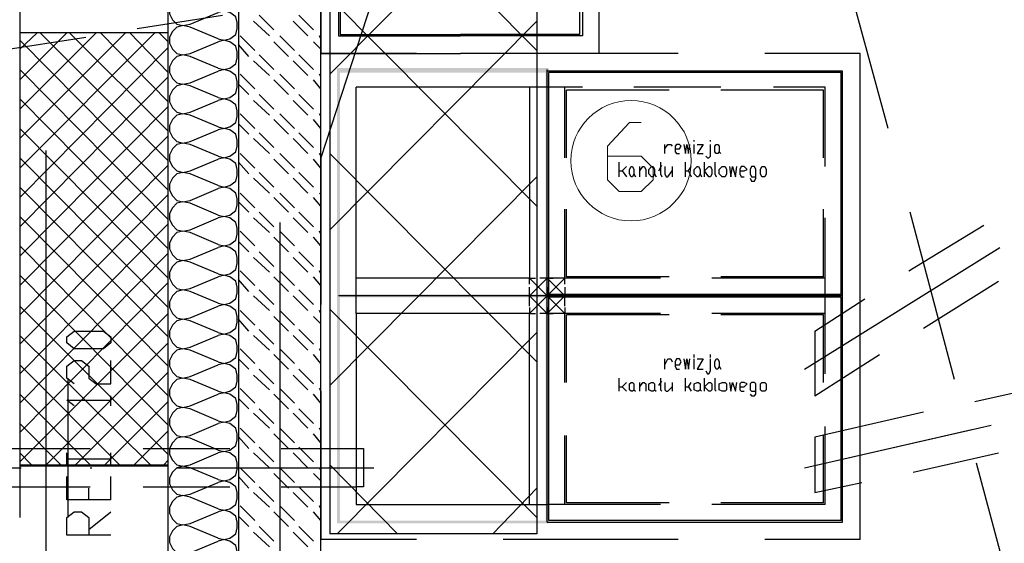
# Model space of a CAD drawing. Header units: millimetres. Extents: x 46 to 491, y -41 to 547.
# Tile 85 of 140: x 274 to 302, y 82 to 97. Entities that reach past the tile are written whole.
import ezdxf

# ---------------------------------------------------------------- set-up
doc = ezdxf.new("R2010")
doc.units = ezdxf.units.MM
doc.header["$LTSCALE"] = 10
doc.layers.add('xref', color=252, linetype='Continuous')

# ---------------------------------------------------------------- blocks, each defined once
blk = doc.blocks.new('stacja')
h = blk.add_hatch(color=5)
h.dxf.hatch_style = 2
h.paths.add_polyline_path([(229.277334, 38.354), (229.362, 38.438666), (229.277334, 44.958)])
h = blk.add_hatch(color=5)
h.dxf.hatch_style = 2
h.paths.add_polyline_path([(229.362, 38.438666), (229.277334, 44.958), (229.362, 44.831)])
h = blk.add_hatch(color=5)
h.dxf.hatch_style = 2
h.paths.add_polyline_path([(229.277334, 44.958), (229.362, 44.831), (235.373334, 44.958)])
h = blk.add_hatch(color=5)
h.dxf.hatch_style = 2
h.paths.add_polyline_path([(229.362, 44.831), (235.373334, 44.958), (235.288667, 44.831)])
h = blk.add_hatch(color=5)
h.dxf.hatch_style = 2
h.paths.add_polyline_path([(235.373334, 44.958), (235.288667, 44.831), (235.373334, 38.354)])
h = blk.add_hatch(color=5)
h.dxf.hatch_style = 2
h.paths.add_polyline_path([(235.288667, 44.831), (235.373334, 38.354), (235.288667, 38.438666)])
h = blk.add_hatch(color=5)
h.dxf.hatch_style = 2
h.paths.add_polyline_path([(229.277334, 31.834666), (229.362, 31.919333), (229.277334, 38.438666)])
h = blk.add_hatch(color=5)
h.dxf.hatch_style = 2
h.paths.add_polyline_path([(229.362, 31.919333), (229.277334, 38.438666), (229.362, 38.354)])
h = blk.add_hatch(color=5)
h.dxf.hatch_style = 2
h.paths.add_polyline_path([(229.277334, 38.438666), (229.362, 38.354), (235.373334, 38.438666)])
h = blk.add_hatch(color=5)
h.dxf.hatch_style = 2
h.paths.add_polyline_path([(235.373334, 38.354), (235.288667, 38.438666), (229.277334, 38.354)])
h = blk.add_hatch(color=5)
h.dxf.hatch_style = 2
h.paths.add_polyline_path([(235.288667, 38.438666), (229.277334, 38.354), (229.362, 38.438666)])
h = blk.add_hatch(color=5)
h.dxf.hatch_style = 2
h.paths.add_polyline_path([(229.362, 38.354), (235.373334, 38.438666), (235.288667, 38.354)])
h = blk.add_hatch(color=5)
h.dxf.hatch_style = 2
h.paths.add_polyline_path([(235.373334, 38.438666), (235.288667, 38.354), (235.373334, 31.834666)])
h = blk.add_hatch(color=5)
h.dxf.hatch_style = 2
h.paths.add_polyline_path([(235.288667, 38.354), (235.373334, 31.834666), (235.288667, 31.919333)])
h = blk.add_hatch(color=5)
h.dxf.hatch_style = 2
h.paths.add_polyline_path([(235.373334, 31.834666), (235.288667, 31.919333), (229.277334, 31.834666)])
h = blk.add_hatch(color=5)
h.dxf.hatch_style = 2
h.paths.add_polyline_path([(235.288667, 31.919333), (229.277334, 31.834666), (229.362, 31.919333)])
at = {"color": 5, "lineweight": 25}
for points in [[(228.811667, 104.690333), (235.034667, 104.690333), (235.034667, 31.538333)], [(228.811667, 98.679), (229.065667, 98.679), (229.065667, 31.538333)]]:
    blk.add_lwpolyline(points, dxfattribs=at)
at = {"color": 9, "lineweight": 25}
for points in [[(230.420334, 47.328666), (228.811667, 42.375666)], [(225.044, 46.99), (224.832334, 47.032333), (224.663, 46.99), (224.536, 46.863), (224.451334, 46.693666), (224.451334, 46.524333), (224.536, 46.355), (224.663, 46.228), (224.832334, 46.185666), (225.044, 46.228)], [(225.848334, 45.804666), (226.017667, 45.762333), (226.187, 45.804666), (226.356334, 45.931666), (226.398667, 46.101), (226.398667, 46.270333), (226.356334, 46.439666), (226.187, 46.566666), (226.017667, 46.609), (225.848334, 46.566666)], [(225.044, 46.143333), (224.832334, 46.185666), (224.663, 46.143333), (224.536, 46.016333), (224.451334, 45.847), (224.451334, 45.677666), (224.536, 45.508333), (224.663, 45.381333), (224.832334, 45.339), (225.044, 45.381333)], [(225.848334, 44.958), (226.017667, 44.915666), (226.187, 44.958), (226.356334, 45.085), (226.398667, 45.254333), (226.398667, 45.423666), (226.356334, 45.593), (226.187, 45.72), (226.017667, 45.762333), (225.848334, 45.72)], [(231.563334, 45.381333), (228.811667, 45.381333)], [(228.811667, 39.624), (228.811667, 45.381333)], [(225.044, 45.296666), (224.832334, 45.339), (224.663, 45.296666), (224.536, 45.169666), (224.451334, 45.000333), (224.451334, 44.831), (224.536, 44.661666), (224.663, 44.534666), (224.832334, 44.492333), (225.044, 44.534666)], [(225.848334, 44.111333), (226.017667, 44.069), (226.187, 44.111333), (226.356334, 44.238333), (226.398667, 44.407666), (226.398667, 44.577), (226.356334, 44.746333), (226.187, 44.873333), (226.017667, 44.915666), (225.848334, 44.873333)], [(225.044, 44.45), (224.832334, 44.492333), (224.663, 44.45), (224.536, 44.323), (224.451334, 44.153666), (224.451334, 43.984333), (224.536, 43.815), (224.663, 43.688), (224.832334, 43.645666), (225.044, 43.688)], [(236.347, 44.407666), (234.823, 44.407666), (234.823, 38.904333)], [(235.839, 42.375666), (235.839, 44.407666)], [(238.844667, 44.323), (235.881334, 44.323)], [(235.881334, 42.375666), (235.881334, 44.323)], [(243.289667, 42.375666), (243.289667, 44.323)], [(243.332, 42.121666), (243.332, 44.407666)], [(225.848334, 43.264666), (226.017667, 43.222333), (226.187, 43.264666), (226.356334, 43.391666), (226.398667, 43.561), (226.398667, 43.730333), (226.356334, 43.899666), (226.187, 44.026666), (226.017667, 44.069), (225.848334, 44.026666)], [(225.044, 43.603333), (224.832334, 43.645666), (224.663, 43.603333), (224.536, 43.476333), (224.451334, 43.307), (224.451334, 43.137666), (224.536, 42.968333), (224.663, 42.841333), (224.832334, 42.799), (225.044, 42.841333)], [(225.848334, 42.418), (226.017667, 42.375666), (226.187, 42.418), (226.356334, 42.545), (226.398667, 42.714333), (226.398667, 42.883666), (226.356334, 43.053), (226.187, 43.18), (226.017667, 43.222333), (225.848334, 43.18)], [(240.03, 42.841333), (240.03, 42.883666)], [(225.044, 42.756666), (224.832334, 42.799), (224.663, 42.756666), (224.536, 42.629666), (224.451334, 42.460333), (224.451334, 42.291), (224.536, 42.121666), (224.663, 41.994666), (224.832334, 41.952333), (225.044, 41.994666)], [(238.717667, 42.502666), (238.717667, 42.756666)], [(238.717667, 42.629666), (238.802334, 42.756666), (238.887, 42.756666), (238.929334, 42.714333)], [(239.014, 42.629666), (239.141, 42.629666), (239.183334, 42.714333), (239.141, 42.756666), (239.056334, 42.756666), (239.014, 42.714333), (239.014, 42.545), (239.056334, 42.502666), (239.141, 42.502666)], [(239.268, 42.756666), (239.310334, 42.502666), (239.352667, 42.756666), (239.395, 42.502666), (239.437334, 42.756666)], [(239.649, 42.756666), (239.818334, 42.756666), (239.649, 42.502666), (239.818334, 42.502666)], [(239.903, 42.418), (239.945334, 42.375666), (239.987667, 42.375666), (240.03, 42.418), (240.03, 42.756666)], [(225.848334, 41.571333), (226.017667, 41.529), (226.187, 41.571333), (226.356334, 41.698333), (226.398667, 41.867666), (226.398667, 42.037), (226.356334, 42.206333), (226.187, 42.333333), (226.017667, 42.375666), (225.848334, 42.333333)], [(237.405334, 41.994666), (237.49, 41.994666), (237.617, 42.121666)], [(237.49, 41.994666), (237.617, 41.825333)], [(237.998, 41.994666), (238.082667, 42.121666), (238.125, 42.121666), (238.167334, 42.037), (238.167334, 41.825333)], [(238.548334, 41.994666), (238.633, 42.164)], [(238.590667, 42.248666), (238.590667, 41.91), (238.633, 41.825333)], [(238.717667, 42.121666), (238.717667, 41.91), (238.76, 41.825333), (238.802334, 41.825333), (238.929334, 41.994666)], [(239.310334, 41.994666), (239.395, 41.994666), (239.479667, 42.121666)], [(239.395, 41.994666), (239.479667, 41.825333)], [(240.157, 42.248666), (240.157, 41.91), (240.199334, 41.825333)], [(240.580334, 42.121666), (240.622667, 41.825333), (240.665, 42.121666), (240.749667, 41.825333), (240.792, 42.121666)], [(240.876667, 41.994666), (241.003667, 41.994666), (241.088334, 42.037), (241.003667, 42.121666), (240.919, 42.121666), (240.876667, 42.037), (240.876667, 41.91), (240.919, 41.825333), (241.003667, 41.825333)], [(241.173, 41.783), (241.215334, 41.698333), (241.3, 41.698333), (241.342334, 41.783), (241.342334, 42.037), (241.3, 42.121666), (241.215334, 42.121666), (241.173, 42.037), (241.173, 41.91), (241.215334, 41.825333), (241.342334, 41.825333)], [(225.044, 41.91), (224.832334, 41.952333), (224.663, 41.91), (224.536, 41.783), (224.451334, 41.613666), (224.451334, 41.444333), (224.536, 41.275), (224.663, 41.148), (224.832334, 41.105666), (225.044, 41.148)], [(238.421334, 41.91), (238.463667, 41.825333)], [(225.848334, 40.724666), (226.017667, 40.682333), (226.187, 40.724666), (226.356334, 40.851666), (226.398667, 41.021), (226.398667, 41.190333), (226.356334, 41.359666), (226.187, 41.486666), (226.017667, 41.529), (225.848334, 41.486666)], [(225.044, 41.063333), (224.832334, 41.105666), (224.663, 41.063333), (224.536, 40.936333), (224.451334, 40.767), (224.451334, 40.597666), (224.536, 40.428333), (224.663, 40.301333), (224.832334, 40.259), (225.044, 40.301333)], [(235.839, 38.904333), (235.839, 40.894)], [(235.881334, 38.946666), (235.881334, 40.894)], [(225.848334, 39.878), (226.017667, 39.835666), (226.187, 39.878), (226.356334, 40.005), (226.398667, 40.174333), (226.398667, 40.343666), (226.356334, 40.513), (226.187, 40.64), (226.017667, 40.682333), (225.848334, 40.64)], [(243.332, 38.396333), (243.332, 40.64)], [(227.626334, 40.513), (227.626334, 16.891)], [(225.044, 40.216666), (224.832334, 40.259), (224.663, 40.216666), (224.536, 40.089666), (224.451334, 39.920333), (224.451334, 39.751), (224.536, 39.581666), (224.663, 39.454666), (224.832334, 39.412333), (225.044, 39.454666)], [(225.848334, 39.031333), (226.017667, 38.989), (226.187, 39.031333), (226.356334, 39.158333), (226.398667, 39.327666), (226.398667, 39.497), (226.356334, 39.666333), (226.187, 39.793333), (226.017667, 39.835666), (225.848334, 39.793333)], [(225.044, 39.37), (224.832334, 39.412333), (224.663, 39.37), (224.536, 39.243), (224.451334, 39.073666), (224.451334, 38.904333), (224.536, 38.735), (224.663, 38.608), (224.832334, 38.565666), (225.044, 38.608)], [(225.848334, 38.184666), (226.017667, 38.142333), (226.187, 38.184666), (226.356334, 38.311666), (226.398667, 38.481), (226.398667, 38.650333), (226.356334, 38.819666), (226.187, 38.946666), (226.017667, 38.989), (225.848334, 38.946666)], [(234.823, 38.1), (234.823, 38.396333), (235.331, 38.904333)], [(235.331, 38.396333), (234.823, 38.904333)], [(235.331, 38.735), (235.331, 38.904333), (235.119334, 38.904333)], [(235.331, 38.1), (235.331, 38.396333), (235.839, 38.904333)], [(238.590667, 38.904333), (235.331, 38.904333)], [(235.839, 38.735), (235.839, 38.904333), (235.627334, 38.904333)], [(238.844667, 38.946666), (235.881334, 38.946666)], [(243.332, 38.904333), (240.072334, 38.904333)], [(225.044, 38.523333), (224.832334, 38.565666), (224.663, 38.523333), (224.536, 38.396333), (224.451334, 38.227), (224.451334, 38.057666), (224.536, 37.888333), (224.663, 37.761333), (224.832334, 37.719), (225.044, 37.761333)], [(243.84, 38.396333), (235.331, 38.396333), (235.500334, 38.396333)], [(235.331, 31.877), (243.84, 31.877), (243.84, 38.396333)], [(243.332, 36.152666), (243.332, 38.396333)], [(225.848334, 37.338), (226.017667, 37.295666), (226.187, 37.338), (226.356334, 37.465), (226.398667, 37.634333), (226.398667, 37.803666), (226.356334, 37.973), (226.187, 38.1), (226.017667, 38.142333), (225.848334, 38.1)], [(235.331, 38.057666), (235.331, 37.888333), (235.119334, 37.888333)], [(235.839, 38.057666), (235.839, 37.888333), (235.627334, 37.888333)], [(229.827667, 37.888333), (229.827667, 32.385), (235.331, 32.385)], [(234.823, 32.385), (234.823, 37.888333)], [(238.590667, 37.888333), (235.331, 37.888333)], [(235.839, 35.898666), (235.839, 37.888333)], [(238.844667, 37.846), (235.881334, 37.846)], [(235.881334, 35.898666), (235.881334, 37.846)], [(243.332, 37.888333), (240.072334, 37.888333)], [(243.289667, 35.898666), (243.289667, 37.846)], [(225.044, 37.676666), (224.832334, 37.719), (224.663, 37.676666), (224.536, 37.549666), (224.451334, 37.380333), (224.451334, 37.211), (224.536, 37.041666), (224.663, 36.914666), (224.832334, 36.872333), (225.044, 36.914666)], [(225.848334, 36.491333), (226.017667, 36.449), (226.187, 36.491333), (226.356334, 36.618333), (226.398667, 36.787666), (226.398667, 36.957), (226.356334, 37.126333), (226.187, 37.253333), (226.017667, 37.295666), (225.848334, 37.253333)], [(225.044, 36.83), (224.832334, 36.872333), (224.663, 36.83), (224.536, 36.703), (224.451334, 36.533666), (224.451334, 36.364333), (224.536, 36.195), (224.663, 36.068), (224.832334, 36.025666), (225.044, 36.068)], [(228.811667, 31.369), (228.811667, 37.126333)], [(240.03, 36.618333), (240.03, 36.703)], [(221.699667, 35.856333), (221.488, 36.025666), (221.488, 36.364333), (221.699667, 36.533666), (221.911334, 36.533666), (222.123, 36.364333), (222.123, 36.025666), (222.334667, 35.856333), (222.758, 35.856333), (222.758, 36.533666)], [(225.848334, 35.644666), (226.017667, 35.602333), (226.187, 35.644666), (226.356334, 35.771666), (226.398667, 35.941), (226.398667, 36.110333), (226.356334, 36.279666), (226.187, 36.406666), (226.017667, 36.449), (225.848334, 36.406666)], [(238.717667, 36.279666), (238.717667, 36.576)], [(238.717667, 36.406666), (238.802334, 36.576), (238.887, 36.576), (238.929334, 36.491333)], [(239.014, 36.406666), (239.141, 36.406666), (239.183334, 36.491333), (239.141, 36.576), (239.056334, 36.576), (239.014, 36.491333), (239.014, 36.364333), (239.056334, 36.279666), (239.141, 36.279666)], [(239.268, 36.576), (239.310334, 36.279666), (239.352667, 36.576), (239.395, 36.279666), (239.437334, 36.576)], [(239.649, 36.576), (239.818334, 36.576), (239.649, 36.279666), (239.818334, 36.279666)], [(239.903, 36.237333), (239.945334, 36.152666), (239.987667, 36.152666), (240.03, 36.237333), (240.03, 36.576)], [(225.044, 35.983333), (224.832334, 36.025666), (224.663, 35.983333), (224.536, 35.856333), (224.451334, 35.687), (224.451334, 35.517666), (224.536, 35.348333), (224.663, 35.221333), (224.832334, 35.179), (225.044, 35.221333)], [(238.590667, 36.025666), (238.590667, 35.687), (238.633, 35.644666)], [(240.157, 36.025666), (240.157, 35.687), (240.199334, 35.644666)], [(237.405334, 35.771666), (237.49, 35.771666), (237.617, 35.898666)], [(237.49, 35.771666), (237.617, 35.644666)], [(237.998, 35.771666), (238.082667, 35.898666), (238.125, 35.898666), (238.167334, 35.856333), (238.167334, 35.644666)], [(238.548334, 35.814), (238.633, 35.941)], [(238.717667, 35.898666), (238.717667, 35.687), (238.76, 35.644666), (238.802334, 35.644666), (238.929334, 35.771666)], [(239.310334, 35.771666), (239.395, 35.771666), (239.479667, 35.898666)], [(239.395, 35.771666), (239.479667, 35.644666)], [(240.580334, 35.898666), (240.622667, 35.644666), (240.665, 35.898666), (240.749667, 35.644666), (240.792, 35.898666)], [(240.876667, 35.771666), (241.003667, 35.771666), (241.088334, 35.856333), (241.003667, 35.898666), (240.919, 35.898666), (240.876667, 35.856333), (240.876667, 35.687), (240.919, 35.644666), (241.003667, 35.644666)], [(241.173, 35.56), (241.215334, 35.517666), (241.3, 35.517666), (241.342334, 35.56), (241.342334, 35.856333), (241.3, 35.898666), (241.215334, 35.898666), (241.173, 35.856333), (241.173, 35.687), (241.215334, 35.644666), (241.342334, 35.644666)], [(222.758, 35.221333), (222.758, 35.517666)], [(225.848334, 34.798), (226.017667, 34.755666), (226.187, 34.798), (226.356334, 34.925), (226.398667, 35.094333), (226.398667, 35.263666), (226.356334, 35.433), (226.187, 35.56), (226.017667, 35.602333), (225.848334, 35.56)], [(228.811667, 35.644666), (228.811667, 31.369)], [(238.421334, 35.687), (238.463667, 35.644666)], [(221.699667, 35.221333), (221.488, 35.390666), (222.758, 35.390666)], [(225.044, 35.136666), (224.832334, 35.179), (224.663, 35.136666), (224.536, 35.009666), (224.451334, 34.840333), (224.451334, 34.671), (224.536, 34.501666), (224.663, 34.374666), (224.832334, 34.332333), (225.044, 34.374666)], [(225.848334, 33.951333), (226.017667, 33.909), (226.187, 33.951333), (226.356334, 34.078333), (226.398667, 34.247666), (226.398667, 34.417), (226.356334, 34.586333), (226.187, 34.713333), (226.017667, 34.755666), (225.848334, 34.713333)], [(225.044, 34.29), (224.832334, 34.332333), (224.663, 34.29), (224.536, 34.163), (224.451334, 33.993666), (224.451334, 33.824333), (224.536, 33.655), (224.663, 33.528), (224.832334, 33.485666), (225.044, 33.528)], [(235.839, 32.385), (235.839, 34.374666)], [(225.848334, 33.104666), (226.017667, 33.062333), (226.187, 33.104666), (226.356334, 33.231666), (226.398667, 33.401), (226.398667, 33.570333), (226.356334, 33.739666), (226.187, 33.866666), (226.017667, 33.909), (225.848334, 33.866666)], [(229.827667, 33.993666), (230.039334, 33.993666), (230.039334, 32.893), (229.827667, 32.893)], [(225.044, 33.443333), (224.832334, 33.485666), (224.663, 33.443333), (224.536, 33.316333), (224.451334, 33.147), (224.451334, 32.977666), (224.536, 32.808333), (224.663, 32.681333), (224.832334, 32.639), (225.044, 32.681333)], [(222.758, 32.512), (221.488, 32.512), (221.488, 33.189333)], [(225.848334, 32.258), (226.017667, 32.215666), (226.187, 32.258), (226.356334, 32.385), (226.398667, 32.554333), (226.398667, 32.723666), (226.356334, 32.893), (226.187, 33.02), (226.017667, 33.062333), (225.848334, 33.02)], [(225.044, 32.596666), (224.832334, 32.639), (224.663, 32.596666), (224.536, 32.469666), (224.451334, 32.300333), (224.451334, 32.131), (224.536, 31.961666), (224.663, 31.834666), (224.832334, 31.792333), (225.044, 31.834666)], [(238.590667, 32.385), (235.331, 32.385)], [(238.844667, 32.427333), (235.881334, 32.427333)], [(243.332, 32.385), (240.072334, 32.385)], [(243.289667, 32.427333), (240.326334, 32.427333)], [(222.758, 31.496), (221.488, 31.496), (221.488, 32.004), (221.699667, 32.173333), (221.911334, 32.173333), (222.123, 32.004), (222.123, 31.496)], [(222.123, 31.665333), (222.758, 32.173333)], [(225.848334, 31.411333), (226.017667, 31.369), (226.187, 31.411333), (226.356334, 31.538333), (226.398667, 31.707666), (226.398667, 31.877), (226.356334, 32.046333), (226.187, 32.173333), (226.017667, 32.215666), (225.848334, 32.173333)], [(225.044, 31.75), (224.832334, 31.792333), (224.663, 31.75), (224.536, 31.623), (224.451334, 31.453666), (224.451334, 31.284333), (224.536, 31.115), (224.663, 30.988), (224.832334, 30.945666), (225.044, 30.988)], [(225.848334, 30.564666), (226.017667, 30.522333), (226.187, 30.564666), (226.356334, 30.691666), (226.398667, 30.861), (226.398667, 31.030333), (226.356334, 31.199666), (226.187, 31.326666), (226.017667, 31.369), (225.848334, 31.326666)], [(231.563334, 31.369), (228.811667, 31.369)]]:
    blk.add_lwpolyline(points, dxfattribs=at)
for points in [[(220.133334, 45.974), (220.133334, 33.528), (224.409, 33.528), (224.409, 45.974)], [(240.241667, 42.502666), (240.199334, 42.502666), (240.157, 42.545), (240.157, 42.714333), (240.199334, 42.756666), (240.241667, 42.756666), (240.284, 42.714333), (240.284, 42.545)], [(237.786334, 41.825333), (237.744, 41.825333), (237.701667, 41.91), (237.701667, 42.037), (237.744, 42.121666), (237.786334, 42.121666), (237.828667, 42.037), (237.828667, 41.91)], [(238.379, 41.825333), (238.336667, 41.825333), (238.252, 41.91), (238.252, 42.037), (238.336667, 42.121666), (238.379, 42.121666), (238.421334, 42.037), (238.421334, 41.91)], [(239.691334, 41.825333), (239.649, 41.825333), (239.564334, 41.91), (239.564334, 42.037), (239.649, 42.121666), (239.691334, 42.121666), (239.733667, 42.037), (239.733667, 41.91)], [(239.860667, 41.994666), (239.987667, 42.121666), (240.03, 42.121666), (240.072334, 42.037), (240.072334, 41.91), (240.03, 41.825333), (239.987667, 41.825333)], [(240.453334, 41.825333), (240.368667, 41.825333), (240.284, 41.91), (240.284, 42.037), (240.368667, 42.121666), (240.453334, 42.121666), (240.495667, 42.037), (240.495667, 41.91)], [(241.596334, 41.825333), (241.511667, 41.825333), (241.469334, 41.91), (241.469334, 42.037), (241.511667, 42.121666), (241.596334, 42.121666), (241.638667, 42.037), (241.638667, 41.91)], [(222.758, 37.041666), (222.546334, 36.872333), (221.699667, 36.872333), (221.488, 37.041666), (221.488, 37.211), (221.699667, 37.380333), (222.546334, 37.380333), (222.758, 37.211)], [(240.241667, 36.279666), (240.199334, 36.279666), (240.157, 36.364333), (240.157, 36.491333), (240.199334, 36.576), (240.241667, 36.576), (240.284, 36.491333), (240.284, 36.364333)], [(237.786334, 35.644666), (237.744, 35.644666), (237.701667, 35.687), (237.701667, 35.856333), (237.744, 35.898666), (237.786334, 35.898666), (237.828667, 35.856333), (237.828667, 35.687)], [(238.379, 35.644666), (238.336667, 35.644666), (238.252, 35.687), (238.252, 35.856333), (238.336667, 35.898666), (238.379, 35.898666), (238.421334, 35.856333), (238.421334, 35.687)], [(239.691334, 35.644666), (239.649, 35.644666), (239.564334, 35.687), (239.564334, 35.856333), (239.649, 35.898666), (239.691334, 35.898666), (239.733667, 35.856333), (239.733667, 35.687)], [(239.860667, 35.771666), (239.987667, 35.898666), (240.03, 35.898666), (240.072334, 35.856333), (240.072334, 35.687), (240.03, 35.644666), (239.987667, 35.644666)], [(240.453334, 35.644666), (240.368667, 35.644666), (240.284, 35.687), (240.284, 35.856333), (240.368667, 35.898666), (240.453334, 35.898666), (240.495667, 35.856333), (240.495667, 35.687)], [(241.596334, 35.644666), (241.511667, 35.644666), (241.469334, 35.687), (241.469334, 35.856333), (241.511667, 35.898666), (241.596334, 35.898666), (241.638667, 35.856333), (241.638667, 35.687)]]:
    blk.add_lwpolyline(points, close=True, dxfattribs=at)
at = {"color": 4, "lineweight": 20}
blk.add_lwpolyline([(237.066667, 42.418), (238.040334, 42.418), (238.379, 42.079333), (238.379, 41.740666), (238.040334, 41.402), (237.405334, 41.402), (237.066667, 41.740666), (237.066667, 42.714333), (237.701667, 43.391666), (238.040334, 43.391666)], dxfattribs=at)
at = {"color": 6, "lineweight": 25}
for points in [[(243.035667, 37.380333), (243.035667, 35.517666)], [(227.668667, 33.993666), (229.827667, 33.993666)], [(224.663, 33.443333), (230.335667, 33.443333)], [(227.668667, 32.893), (229.827667, 32.893)]]:
    blk.add_lwpolyline(points, dxfattribs=at)
at = {"color": 4, "lineweight": 20}
blk.add_circle((237.744, 42.291), 1.735667, dxfattribs=at)
at = {"color": 9, "lineweight": 25}
for points in [[(226.441, 104.690333), (226.441, 104.690333), (226.441, 30.099), (226.441, 30.099)], [(228.811667, 30.099), (228.811667, 30.099), (228.811667, 104.690333), (228.811667, 104.690333)], [(220.133334, 69.596), (220.133334, 69.596), (220.133334, 45.974), (220.133334, 45.974)], [(224.409, 45.974), (224.409, 45.974), (224.409, 69.596), (224.409, 69.596)], [(228.811667, 49.403), (228.811667, 49.403), (228.811667, 45.381333), (228.811667, 45.381333)], [(229.319667, 49.403), (229.319667, 49.403), (229.319667, 45.889333), (229.319667, 45.889333)], [(229.362, 49.403), (229.362, 49.403), (229.362, 45.931666), (229.362, 45.931666)], [(236.262334, 49.403), (236.262334, 49.403), (236.262334, 45.931666), (236.262334, 45.931666)], [(236.347, 49.403), (236.347, 49.403), (236.347, 45.889333), (236.347, 45.889333)], [(236.812667, 49.403), (236.812667, 49.403), (236.812667, 45.381333), (236.812667, 45.381333)], [(245.152334, 43.222333), (245.152334, 43.222333), (243.84, 48.048333), (243.84, 48.048333)], [(225.044, 46.228), (225.044, 46.228), (225.848334, 46.566666), (225.848334, 46.566666)], [(227.33, 45.889333), (227.33, 45.889333), (226.864334, 46.312666), (226.864334, 46.312666)], [(227.457, 46.058666), (227.457, 46.058666), (227.033667, 46.482), (227.033667, 46.482)], [(228.430667, 45.889333), (228.430667, 45.889333), (228.007334, 46.312666), (228.007334, 46.312666)], [(228.6, 46.058666), (228.6, 46.058666), (228.176667, 46.482), (228.176667, 46.482)], [(220.133334, 45.508333), (220.133334, 45.508333), (220.641334, 45.974), (220.641334, 45.974)], [(220.133334, 44.619333), (220.133334, 44.619333), (221.488, 45.974), (221.488, 45.974)], [(220.133334, 43.772666), (220.133334, 43.772666), (222.334667, 45.974), (222.334667, 45.974)], [(220.133334, 42.926), (220.133334, 42.926), (223.181334, 45.974), (223.181334, 45.974)], [(220.133334, 42.079333), (220.133334, 42.079333), (224.028, 45.974), (224.028, 45.974)], [(224.409, 45.974), (224.409, 45.974), (220.133334, 45.974), (220.133334, 45.974)], [(220.133334, 45.974), (220.133334, 45.974), (220.133334, 33.485666), (220.133334, 33.485666)], [(224.409, 42.291), (224.409, 42.291), (220.726, 45.974), (220.726, 45.974)], [(224.409, 43.137666), (224.409, 43.137666), (221.572667, 45.974), (221.572667, 45.974)], [(224.409, 43.984333), (224.409, 43.984333), (222.461667, 45.974), (222.461667, 45.974)], [(224.409, 44.831), (224.409, 44.831), (223.308334, 45.974), (223.308334, 45.974)], [(224.409, 45.72), (224.409, 45.72), (224.155, 45.974), (224.155, 45.974)], [(224.409, 33.485666), (224.409, 33.485666), (224.409, 45.974), (224.409, 45.974)], [(225.848334, 45.804666), (225.848334, 45.804666), (225.044, 46.143333), (225.044, 46.143333)], [(224.409, 41.444333), (224.409, 41.444333), (220.133334, 45.762333), (220.133334, 45.762333)], [(225.044, 45.381333), (225.044, 45.381333), (225.848334, 45.72), (225.848334, 45.72)], [(226.906667, 45.466), (226.906667, 45.466), (226.483334, 45.889333), (226.483334, 45.889333)], [(227.880334, 45.296666), (227.880334, 45.296666), (227.457, 45.72), (227.457, 45.72)], [(228.049667, 45.466), (228.049667, 45.466), (227.626334, 45.889333), (227.626334, 45.889333)], [(228.811667, 45.508333), (228.811667, 45.508333), (228.6, 45.72), (228.6, 45.72)], [(228.811667, 45.804666), (228.811667, 45.804666), (228.769334, 45.889333), (228.769334, 45.889333)], [(229.319667, 45.889333), (229.319667, 45.889333), (232.833334, 45.889333), (232.833334, 45.889333)], [(229.362, 45.931666), (229.362, 45.931666), (232.833334, 45.931666), (232.833334, 45.931666)], [(236.262334, 45.931666), (236.262334, 45.931666), (232.833334, 45.931666), (232.833334, 45.931666)], [(236.347, 45.889333), (236.347, 45.889333), (232.833334, 45.889333), (232.833334, 45.889333)], [(220.133334, 41.232666), (220.133334, 41.232666), (224.409, 45.550666), (224.409, 45.550666)], [(226.737334, 45.296666), (226.737334, 45.296666), (226.441, 45.635333), (226.441, 45.635333)], [(228.811667, 45.381333), (228.811667, 45.381333), (232.833334, 45.381333), (232.833334, 45.381333)], [(236.812667, 45.381333), (236.812667, 45.381333), (232.833334, 45.381333), (232.833334, 45.381333)], [(239.098667, 45.381333), (239.098667, 45.381333), (234.061, 45.381333), (234.061, 45.381333)], [(244.348, 45.381333), (244.348, 45.381333), (241.596334, 45.381333), (241.596334, 45.381333)], [(244.348, 37.888333), (244.348, 37.888333), (244.348, 45.381333), (244.348, 45.381333)], [(225.848334, 44.958), (225.848334, 44.958), (225.044, 45.296666), (225.044, 45.296666)], [(227.33, 44.746333), (227.33, 44.746333), (226.864334, 45.169666), (226.864334, 45.169666)], [(227.457, 44.915666), (227.457, 44.915666), (227.033667, 45.339), (227.033667, 45.339)], [(228.430667, 44.746333), (228.430667, 44.746333), (228.007334, 45.169666), (228.007334, 45.169666)], [(228.6, 44.915666), (228.6, 44.915666), (228.176667, 45.339), (228.176667, 45.339)], [(224.409, 40.597666), (224.409, 40.597666), (220.133334, 44.915666), (220.133334, 44.915666)], [(225.044, 44.534666), (225.044, 44.534666), (225.848334, 44.873333), (225.848334, 44.873333)], [(235.331, 38.396333), (235.331, 38.396333), (235.331, 44.915666), (235.331, 44.915666)], [(243.84, 44.873333), (243.84, 44.873333), (235.331, 44.873333), (235.331, 44.873333)], [(243.797667, 44.831), (243.797667, 44.831), (235.373334, 44.831), (235.373334, 44.831)], [(235.373334, 38.438666), (235.373334, 38.438666), (235.373334, 44.831), (235.373334, 44.831)], [(243.797667, 38.438666), (243.797667, 38.438666), (243.797667, 44.831), (243.797667, 44.831)], [(243.84, 38.396333), (243.84, 38.396333), (243.84, 44.873333), (243.84, 44.873333)], [(220.133334, 40.386), (220.133334, 40.386), (224.409, 44.704), (224.409, 44.704)], [(226.906667, 44.365333), (226.906667, 44.365333), (226.483334, 44.788666), (226.483334, 44.788666)], [(227.880334, 44.196), (227.880334, 44.196), (227.457, 44.619333), (227.457, 44.619333)], [(228.049667, 44.365333), (228.049667, 44.365333), (227.626334, 44.788666), (227.626334, 44.788666)], [(228.811667, 44.365333), (228.811667, 44.365333), (228.6, 44.619333), (228.6, 44.619333)], [(228.811667, 44.704), (228.811667, 44.704), (228.769334, 44.788666), (228.769334, 44.788666)], [(225.848334, 44.111333), (225.848334, 44.111333), (225.044, 44.45), (225.044, 44.45)], [(226.737334, 44.196), (226.737334, 44.196), (226.441, 44.492333), (226.441, 44.492333)], [(234.823, 44.407666), (234.823, 44.407666), (229.827667, 44.407666), (229.827667, 44.407666)], [(229.827667, 38.904333), (229.827667, 38.904333), (229.827667, 44.407666), (229.827667, 44.407666)], [(240.326334, 44.407666), (240.326334, 44.407666), (237.828667, 44.407666), (237.828667, 44.407666)], [(243.289667, 44.323), (243.289667, 44.323), (240.326334, 44.323), (240.326334, 44.323)], [(243.332, 44.407666), (243.332, 44.407666), (241.850334, 44.407666), (241.850334, 44.407666)], [(224.409, 39.751), (224.409, 39.751), (220.133334, 44.069), (220.133334, 44.069)], [(225.044, 43.688), (225.044, 43.688), (225.848334, 44.026666), (225.848334, 44.026666)], [(227.33, 43.603333), (227.33, 43.603333), (226.864334, 44.026666), (226.864334, 44.026666)], [(227.457, 43.772666), (227.457, 43.772666), (227.033667, 44.196), (227.033667, 44.196)], [(228.430667, 43.603333), (228.430667, 43.603333), (228.007334, 44.026666), (228.007334, 44.026666)], [(228.6, 43.772666), (228.6, 43.772666), (228.176667, 44.196), (228.176667, 44.196)], [(220.133334, 39.539333), (220.133334, 39.539333), (224.409, 43.857333), (224.409, 43.857333)], [(225.848334, 43.264666), (225.848334, 43.264666), (225.044, 43.603333), (225.044, 43.603333)], [(226.906667, 43.222333), (226.906667, 43.222333), (226.483334, 43.645666), (226.483334, 43.645666)], [(227.880334, 43.053), (227.880334, 43.053), (227.457, 43.476333), (227.457, 43.476333)], [(228.049667, 43.222333), (228.049667, 43.222333), (227.626334, 43.645666), (227.626334, 43.645666)], [(228.811667, 43.222333), (228.811667, 43.222333), (228.6, 43.476333), (228.6, 43.476333)], [(228.811667, 43.561), (228.811667, 43.561), (228.769334, 43.645666), (228.769334, 43.645666)], [(224.409, 38.904333), (224.409, 38.904333), (220.133334, 43.222333), (220.133334, 43.222333)], [(225.044, 42.841333), (225.044, 42.841333), (225.848334, 43.18), (225.848334, 43.18)], [(226.737334, 43.053), (226.737334, 43.053), (226.441, 43.349333), (226.441, 43.349333)], [(220.133334, 38.692666), (220.133334, 38.692666), (224.409, 43.010666), (224.409, 43.010666)], [(227.33, 42.502666), (227.33, 42.502666), (226.864334, 42.926), (226.864334, 42.926)], [(227.457, 42.672), (227.457, 42.672), (227.033667, 43.095333), (227.033667, 43.095333)], [(228.430667, 42.502666), (228.430667, 42.502666), (228.007334, 42.926), (228.007334, 42.926)], [(228.6, 42.672), (228.6, 42.672), (228.176667, 43.095333), (228.176667, 43.095333)], [(239.564334, 42.841333), (239.564334, 42.841333), (239.564334, 42.883666), (239.564334, 42.883666)], [(220.895334, 22.309666), (220.895334, 22.309666), (220.895334, 42.587333), (220.895334, 42.587333)], [(225.848334, 42.418), (225.848334, 42.418), (225.044, 42.756666), (225.044, 42.756666)], [(239.564334, 42.502666), (239.564334, 42.502666), (239.564334, 42.756666), (239.564334, 42.756666)], [(240.284, 42.545), (240.284, 42.545), (240.326334, 42.502666), (240.326334, 42.502666)], [(224.409, 38.057666), (224.409, 38.057666), (220.133334, 42.375666), (220.133334, 42.375666)], [(225.044, 41.994666), (225.044, 41.994666), (225.848334, 42.333333), (225.848334, 42.333333)], [(226.906667, 42.079333), (226.906667, 42.079333), (226.483334, 42.502666), (226.483334, 42.502666)], [(227.880334, 41.91), (227.880334, 41.91), (227.457, 42.333333), (227.457, 42.333333)], [(228.049667, 42.079333), (228.049667, 42.079333), (227.626334, 42.502666), (227.626334, 42.502666)], [(228.811667, 42.079333), (228.811667, 42.079333), (228.6, 42.333333), (228.6, 42.333333)], [(228.811667, 42.418), (228.811667, 42.418), (228.769334, 42.502666), (228.769334, 42.502666)], [(228.811667, 42.375666), (228.811667, 42.375666), (228.811667, 38.142333), (228.811667, 38.142333)], [(220.133334, 37.846), (220.133334, 37.846), (224.409, 42.164), (224.409, 42.164)], [(226.737334, 41.91), (226.737334, 41.91), (226.441, 42.248666), (226.441, 42.248666)], [(237.405334, 41.825333), (237.405334, 41.825333), (237.405334, 42.248666), (237.405334, 42.248666)], [(237.998, 41.825333), (237.998, 41.825333), (237.998, 42.121666), (237.998, 42.121666)], [(238.929334, 42.121666), (238.929334, 42.121666), (238.929334, 41.825333), (238.929334, 41.825333)], [(239.310334, 41.825333), (239.310334, 41.825333), (239.310334, 42.248666), (239.310334, 42.248666)], [(239.860667, 41.825333), (239.860667, 41.825333), (239.860667, 42.248666), (239.860667, 42.248666)], [(225.848334, 41.571333), (225.848334, 41.571333), (225.044, 41.91), (225.044, 41.91)], [(227.33, 41.359666), (227.33, 41.359666), (226.864334, 41.783), (226.864334, 41.783)], [(227.457, 41.529), (227.457, 41.529), (227.033667, 41.952333), (227.033667, 41.952333)], [(228.430667, 41.359666), (228.430667, 41.359666), (228.007334, 41.783), (228.007334, 41.783)], [(228.6, 41.529), (228.6, 41.529), (228.176667, 41.952333), (228.176667, 41.952333)], [(237.828667, 41.91), (237.828667, 41.91), (237.871, 41.825333), (237.871, 41.825333)], [(239.733667, 41.91), (239.733667, 41.91), (239.776, 41.825333), (239.776, 41.825333)], [(224.409, 37.211), (224.409, 37.211), (220.133334, 41.529), (220.133334, 41.529)], [(225.044, 41.148), (225.044, 41.148), (225.848334, 41.486666), (225.848334, 41.486666)], [(220.133334, 36.999333), (220.133334, 36.999333), (224.409, 41.317333), (224.409, 41.317333)], [(226.906667, 40.936333), (226.906667, 40.936333), (226.483334, 41.359666), (226.483334, 41.359666)], [(227.880334, 40.809333), (227.880334, 40.809333), (227.457, 41.232666), (227.457, 41.232666)], [(228.049667, 40.936333), (228.049667, 40.936333), (227.626334, 41.359666), (227.626334, 41.359666)], [(228.811667, 40.978666), (228.811667, 40.978666), (228.6, 41.232666), (228.6, 41.232666)], [(228.811667, 41.317333), (228.811667, 41.317333), (228.769334, 41.359666), (228.769334, 41.359666)], [(225.848334, 40.724666), (225.848334, 40.724666), (225.044, 41.063333), (225.044, 41.063333)], [(226.737334, 40.809333), (226.737334, 40.809333), (226.441, 41.105666), (226.441, 41.105666)], [(243.289667, 38.946666), (243.289667, 38.946666), (243.289667, 40.894), (243.289667, 40.894)], [(224.409, 36.364333), (224.409, 36.364333), (220.133334, 40.682333), (220.133334, 40.682333)], [(225.044, 40.301333), (225.044, 40.301333), (225.848334, 40.64), (225.848334, 40.64)], [(227.33, 40.216666), (227.33, 40.216666), (226.864334, 40.64), (226.864334, 40.64)], [(227.457, 40.386), (227.457, 40.386), (227.033667, 40.809333), (227.033667, 40.809333)], [(228.430667, 40.216666), (228.430667, 40.216666), (228.007334, 40.64), (228.007334, 40.64)], [(228.6, 40.386), (228.6, 40.386), (228.176667, 40.809333), (228.176667, 40.809333)], [(247.057334, 35.983333), (247.057334, 35.983333), (245.787334, 40.809333), (245.787334, 40.809333)], [(220.133334, 36.152666), (220.133334, 36.152666), (224.409, 40.470666), (224.409, 40.470666)], [(225.848334, 39.878), (225.848334, 39.878), (225.044, 40.216666), (225.044, 40.216666)], [(226.906667, 39.835666), (226.906667, 39.835666), (226.483334, 40.259), (226.483334, 40.259)], [(227.880334, 39.666333), (227.880334, 39.666333), (227.457, 40.089666), (227.457, 40.089666)], [(228.049667, 39.835666), (228.049667, 39.835666), (227.626334, 40.259), (227.626334, 40.259)], [(228.811667, 39.835666), (228.811667, 39.835666), (228.6, 40.089666), (228.6, 40.089666)], [(228.811667, 40.174333), (228.811667, 40.174333), (228.769334, 40.259), (228.769334, 40.259)], [(224.409, 35.517666), (224.409, 35.517666), (220.133334, 39.835666), (220.133334, 39.835666)], [(225.044, 39.454666), (225.044, 39.454666), (225.848334, 39.793333), (225.848334, 39.793333)], [(226.737334, 39.666333), (226.737334, 39.666333), (226.441, 39.962666), (226.441, 39.962666)], [(220.133334, 35.306), (220.133334, 35.306), (224.409, 39.624), (224.409, 39.624)], [(227.33, 39.073666), (227.33, 39.073666), (226.864334, 39.497), (226.864334, 39.497)], [(227.457, 39.243), (227.457, 39.243), (227.033667, 39.666333), (227.033667, 39.666333)], [(228.430667, 39.073666), (228.430667, 39.073666), (228.007334, 39.497), (228.007334, 39.497)], [(228.6, 39.243), (228.6, 39.243), (228.176667, 39.666333), (228.176667, 39.666333)], [(225.848334, 39.031333), (225.848334, 39.031333), (225.044, 39.37), (225.044, 39.37)], [(224.409, 34.671), (224.409, 34.671), (220.133334, 38.989), (220.133334, 38.989)], [(225.044, 38.608), (225.044, 38.608), (225.848334, 38.946666), (225.848334, 38.946666)], [(226.737334, 38.523333), (226.737334, 38.523333), (226.441, 38.862), (226.441, 38.862)], [(226.906667, 38.692666), (226.906667, 38.692666), (226.483334, 39.116), (226.483334, 39.116)], [(227.880334, 38.523333), (227.880334, 38.523333), (227.457, 38.946666), (227.457, 38.946666)], [(228.049667, 38.692666), (228.049667, 38.692666), (227.626334, 39.116), (227.626334, 39.116)], [(228.811667, 38.692666), (228.811667, 38.692666), (228.6, 38.946666), (228.6, 38.946666)], [(228.811667, 39.031333), (228.811667, 39.031333), (228.769334, 39.116), (228.769334, 39.116)], [(229.827667, 37.888333), (229.827667, 37.888333), (229.827667, 38.904333), (229.827667, 38.904333)], [(234.823, 38.904333), (234.823, 38.904333), (229.827667, 38.904333), (229.827667, 38.904333)], [(234.823, 38.904333), (234.823, 38.904333), (234.992334, 38.904333), (234.992334, 38.904333)], [(234.823, 38.735), (234.823, 38.735), (234.823, 38.904333), (234.823, 38.904333)], [(235.839, 38.396333), (235.839, 38.396333), (235.331, 38.904333), (235.331, 38.904333)], [(235.331, 38.904333), (235.331, 38.904333), (235.500334, 38.904333), (235.500334, 38.904333)], [(235.331, 38.735), (235.331, 38.735), (235.331, 38.904333), (235.331, 38.904333)], [(243.289667, 38.946666), (243.289667, 38.946666), (240.326334, 38.946666), (240.326334, 38.946666)], [(244.348, 31.369), (244.348, 31.369), (244.348, 38.904333), (244.348, 38.904333)], [(220.133334, 34.459333), (220.133334, 34.459333), (224.409, 38.777333), (224.409, 38.777333)], [(234.823, 38.396333), (234.823, 38.396333), (234.823, 38.650333), (234.823, 38.650333)], [(235.331, 38.650333), (235.331, 38.650333), (235.331, 38.396333), (235.331, 38.396333)], [(235.331, 38.396333), (235.331, 38.396333), (235.331, 38.650333), (235.331, 38.650333)], [(235.839, 38.650333), (235.839, 38.650333), (235.839, 38.396333), (235.839, 38.396333)], [(225.848334, 38.184666), (225.848334, 38.184666), (225.044, 38.523333), (225.044, 38.523333)], [(227.33, 37.973), (227.33, 37.973), (226.864334, 38.396333), (226.864334, 38.396333)], [(227.457, 38.142333), (227.457, 38.142333), (227.033667, 38.565666), (227.033667, 38.565666)], [(228.430667, 37.973), (228.430667, 37.973), (228.007334, 38.396333), (228.007334, 38.396333)], [(228.6, 38.142333), (228.6, 38.142333), (228.176667, 38.565666), (228.176667, 38.565666)], [(235.331, 38.396333), (235.331, 38.396333), (229.319667, 38.396333), (229.319667, 38.396333)], [(235.331, 37.888333), (235.331, 37.888333), (234.823, 38.396333), (234.823, 38.396333)], [(235.331, 38.396333), (235.331, 38.396333), (234.823, 37.888333), (234.823, 37.888333)], [(234.992334, 38.396333), (234.992334, 38.396333), (234.823, 38.396333), (234.823, 38.396333)], [(234.992334, 38.396333), (234.992334, 38.396333), (234.823, 38.396333), (234.823, 38.396333)], [(235.331, 38.396333), (235.331, 38.396333), (235.119334, 38.396333), (235.119334, 38.396333)], [(235.331, 38.396333), (235.331, 38.396333), (235.119334, 38.396333), (235.119334, 38.396333)], [(235.331, 38.1), (235.331, 38.1), (235.331, 38.396333), (235.331, 38.396333)], [(235.839, 37.888333), (235.839, 37.888333), (235.331, 38.396333), (235.331, 38.396333)], [(235.839, 38.396333), (235.839, 38.396333), (235.331, 37.888333), (235.331, 37.888333)], [(235.500334, 38.396333), (235.500334, 38.396333), (235.331, 38.396333), (235.331, 38.396333)], [(243.84, 38.396333), (243.84, 38.396333), (235.331, 38.396333), (235.331, 38.396333)], [(235.331, 31.877), (235.331, 31.877), (235.331, 38.396333), (235.331, 38.396333)], [(243.797667, 38.438666), (243.797667, 38.438666), (235.373334, 38.438666), (235.373334, 38.438666)], [(243.797667, 38.354), (243.797667, 38.354), (235.373334, 38.354), (235.373334, 38.354)], [(235.373334, 31.919333), (235.373334, 31.919333), (235.373334, 38.354), (235.373334, 38.354)], [(235.839, 38.396333), (235.839, 38.396333), (235.627334, 38.396333), (235.627334, 38.396333)], [(235.839, 38.396333), (235.839, 38.396333), (235.627334, 38.396333), (235.627334, 38.396333)], [(235.839, 38.1), (235.839, 38.1), (235.839, 38.396333), (235.839, 38.396333)], [(243.797667, 31.919333), (243.797667, 31.919333), (243.797667, 38.354), (243.797667, 38.354)], [(224.409, 33.824333), (224.409, 33.824333), (220.133334, 38.1), (220.133334, 38.1)], [(225.044, 37.761333), (225.044, 37.761333), (225.848334, 38.1), (225.848334, 38.1)], [(234.823, 38.057666), (234.823, 38.057666), (234.823, 37.888333), (234.823, 37.888333)], [(235.331, 38.057666), (235.331, 38.057666), (235.331, 37.888333), (235.331, 37.888333)], [(220.133334, 33.612666), (220.133334, 33.612666), (224.409, 37.888333), (224.409, 37.888333)], [(226.906667, 37.549666), (226.906667, 37.549666), (226.483334, 37.973), (226.483334, 37.973)], [(227.880334, 37.380333), (227.880334, 37.380333), (227.457, 37.803666), (227.457, 37.803666)], [(228.049667, 37.549666), (228.049667, 37.549666), (227.626334, 37.973), (227.626334, 37.973)], [(228.811667, 37.592), (228.811667, 37.592), (228.6, 37.803666), (228.6, 37.803666)], [(228.811667, 37.888333), (228.811667, 37.888333), (228.769334, 37.973), (228.769334, 37.973)], [(234.823, 37.888333), (234.823, 37.888333), (229.827667, 37.888333), (229.827667, 37.888333)], [(234.823, 37.888333), (234.823, 37.888333), (234.992334, 37.888333), (234.992334, 37.888333)], [(235.331, 37.888333), (235.331, 37.888333), (235.500334, 37.888333), (235.500334, 37.888333)], [(243.289667, 37.846), (243.289667, 37.846), (240.326334, 37.846), (240.326334, 37.846)], [(225.848334, 37.338), (225.848334, 37.338), (225.044, 37.676666), (225.044, 37.676666)], [(226.737334, 37.380333), (226.737334, 37.380333), (226.441, 37.719), (226.441, 37.719)], [(223.901, 33.528), (223.901, 33.528), (220.133334, 37.253333), (220.133334, 37.253333)], [(225.044, 36.914666), (225.044, 36.914666), (225.848334, 37.253333), (225.848334, 37.253333)], [(227.33, 36.83), (227.33, 36.83), (226.864334, 37.253333), (226.864334, 37.253333)], [(227.457, 36.999333), (227.457, 36.999333), (227.033667, 37.422666), (227.033667, 37.422666)], [(228.430667, 36.83), (228.430667, 36.83), (228.007334, 37.253333), (228.007334, 37.253333)], [(228.6, 36.999333), (228.6, 36.999333), (228.176667, 37.422666), (228.176667, 37.422666)], [(220.895334, 33.528), (220.895334, 33.528), (224.409, 37.041666), (224.409, 37.041666)], [(226.906667, 36.449), (226.906667, 36.449), (226.483334, 36.872333), (226.483334, 36.872333)], [(228.049667, 36.449), (228.049667, 36.449), (227.626334, 36.872333), (227.626334, 36.872333)], [(228.811667, 36.787666), (228.811667, 36.787666), (228.769334, 36.872333), (228.769334, 36.872333)], [(225.848334, 36.491333), (225.848334, 36.491333), (225.044, 36.83), (225.044, 36.83)], [(227.880334, 36.279666), (227.880334, 36.279666), (227.457, 36.703), (227.457, 36.703)], [(228.811667, 36.449), (228.811667, 36.449), (228.6, 36.703), (228.6, 36.703)], [(239.564334, 36.618333), (239.564334, 36.618333), (239.564334, 36.703), (239.564334, 36.703)], [(223.012, 33.528), (223.012, 33.528), (220.133334, 36.406666), (220.133334, 36.406666)], [(225.044, 36.068), (225.044, 36.068), (225.848334, 36.406666), (225.848334, 36.406666)], [(226.737334, 36.279666), (226.737334, 36.279666), (226.441, 36.576), (226.441, 36.576)], [(239.564334, 36.279666), (239.564334, 36.279666), (239.564334, 36.576), (239.564334, 36.576)], [(240.284, 36.364333), (240.284, 36.364333), (240.326334, 36.279666), (240.326334, 36.279666)], [(221.742, 33.528), (221.742, 33.528), (224.409, 36.195), (224.409, 36.195)], [(227.33, 35.687), (227.33, 35.687), (226.864334, 36.110333), (226.864334, 36.110333)], [(227.457, 35.856333), (227.457, 35.856333), (227.033667, 36.279666), (227.033667, 36.279666)], [(228.430667, 35.687), (228.430667, 35.687), (228.007334, 36.110333), (228.007334, 36.110333)], [(228.6, 35.856333), (228.6, 35.856333), (228.176667, 36.279666), (228.176667, 36.279666)], [(237.405334, 35.644666), (237.405334, 35.644666), (237.405334, 36.025666), (237.405334, 36.025666)], [(239.310334, 35.644666), (239.310334, 35.644666), (239.310334, 36.025666), (239.310334, 36.025666)], [(239.860667, 35.644666), (239.860667, 35.644666), (239.860667, 36.025666), (239.860667, 36.025666)], [(221.530334, 32.004), (221.530334, 32.004), (221.530334, 35.983333), (221.530334, 35.983333)], [(225.848334, 35.644666), (225.848334, 35.644666), (225.044, 35.983333), (225.044, 35.983333)], [(237.998, 35.644666), (237.998, 35.644666), (237.998, 35.898666), (237.998, 35.898666)], [(238.929334, 35.898666), (238.929334, 35.898666), (238.929334, 35.644666), (238.929334, 35.644666)], [(222.165334, 33.528), (222.165334, 33.528), (220.133334, 35.56), (220.133334, 35.56)], [(225.044, 35.221333), (225.044, 35.221333), (225.848334, 35.56), (225.848334, 35.56)], [(226.906667, 35.306), (226.906667, 35.306), (226.483334, 35.729333), (226.483334, 35.729333)], [(227.880334, 35.136666), (227.880334, 35.136666), (227.457, 35.56), (227.457, 35.56)], [(228.049667, 35.306), (228.049667, 35.306), (227.626334, 35.729333), (227.626334, 35.729333)], [(228.811667, 35.306), (228.811667, 35.306), (228.6, 35.56), (228.6, 35.56)], [(228.811667, 35.644666), (228.811667, 35.644666), (228.769334, 35.729333), (228.769334, 35.729333)], [(237.828667, 35.687), (237.828667, 35.687), (237.871, 35.644666), (237.871, 35.644666)], [(239.733667, 35.687), (239.733667, 35.687), (239.776, 35.644666), (239.776, 35.644666)], [(222.588667, 33.528), (222.588667, 33.528), (224.409, 35.348333), (224.409, 35.348333)], [(226.737334, 35.136666), (226.737334, 35.136666), (226.441, 35.433), (226.441, 35.433)], [(225.848334, 34.798), (225.848334, 34.798), (225.044, 35.136666), (225.044, 35.136666)], [(227.33, 34.586333), (227.33, 34.586333), (226.864334, 35.009666), (226.864334, 35.009666)], [(227.457, 34.713333), (227.457, 34.713333), (227.033667, 35.136666), (227.033667, 35.136666)], [(228.430667, 34.586333), (228.430667, 34.586333), (228.007334, 35.009666), (228.007334, 35.009666)], [(228.6, 34.713333), (228.6, 34.713333), (228.176667, 35.136666), (228.176667, 35.136666)], [(221.318667, 33.528), (221.318667, 33.528), (220.133334, 34.713333), (220.133334, 34.713333)], [(225.044, 34.374666), (225.044, 34.374666), (225.848334, 34.713333), (225.848334, 34.713333)], [(243.332, 32.385), (243.332, 32.385), (243.332, 34.628666), (243.332, 34.628666)], [(223.435334, 33.528), (223.435334, 33.528), (224.409, 34.501666), (224.409, 34.501666)], [(226.737334, 33.993666), (226.737334, 33.993666), (226.441, 34.332333), (226.441, 34.332333)], [(226.906667, 34.163), (226.906667, 34.163), (226.483334, 34.586333), (226.483334, 34.586333)], [(227.880334, 33.993666), (227.880334, 33.993666), (227.457, 34.417), (227.457, 34.417)], [(228.049667, 34.163), (228.049667, 34.163), (227.626334, 34.586333), (227.626334, 34.586333)], [(228.811667, 34.163), (228.811667, 34.163), (228.6, 34.417), (228.6, 34.417)], [(228.811667, 34.501666), (228.811667, 34.501666), (228.769334, 34.586333), (228.769334, 34.586333)], [(235.881334, 32.427333), (235.881334, 32.427333), (235.881334, 34.374666), (235.881334, 34.374666)], [(243.289667, 32.427333), (243.289667, 32.427333), (243.289667, 34.374666), (243.289667, 34.374666)], [(225.848334, 33.951333), (225.848334, 33.951333), (225.044, 34.29), (225.044, 34.29)], [(227.457, 33.612666), (227.457, 33.612666), (227.033667, 34.036), (227.033667, 34.036)], [(228.6, 33.612666), (228.6, 33.612666), (228.176667, 34.036), (228.176667, 34.036)], [(220.472, 33.528), (220.472, 33.528), (220.133334, 33.866666), (220.133334, 33.866666)], [(221.488, 33.528), (221.488, 33.528), (221.488, 33.866666), (221.488, 33.866666)], [(222.758, 33.528), (222.758, 33.528), (222.758, 33.866666), (222.758, 33.866666)], [(225.044, 33.528), (225.044, 33.528), (225.848334, 33.866666), (225.848334, 33.866666)], [(227.33, 33.443333), (227.33, 33.443333), (226.864334, 33.866666), (226.864334, 33.866666)], [(228.430667, 33.443333), (228.430667, 33.443333), (228.007334, 33.866666), (228.007334, 33.866666)], [(224.409, 33.485666), (224.409, 33.485666), (220.133334, 33.485666), (220.133334, 33.485666)], [(220.133334, 33.485666), (220.133334, 33.485666), (220.133334, 32.004), (220.133334, 32.004)], [(221.488, 33.697333), (221.488, 33.697333), (222.758, 33.697333), (222.758, 33.697333)], [(224.282, 33.528), (224.282, 33.528), (224.409, 33.655), (224.409, 33.655)], [(224.409, 27.686), (224.409, 27.686), (224.409, 33.485666), (224.409, 33.485666)], [(248.623667, 30.099), (248.623667, 30.099), (247.692334, 33.570333), (247.692334, 33.570333)], [(222.758, 32.512), (222.758, 32.512), (222.758, 33.189333), (222.758, 33.189333)], [(225.848334, 33.104666), (225.848334, 33.104666), (225.044, 33.443333), (225.044, 33.443333)], [(226.737334, 32.850666), (226.737334, 32.850666), (226.441, 33.189333), (226.441, 33.189333)], [(226.906667, 33.02), (226.906667, 33.02), (226.483334, 33.443333), (226.483334, 33.443333)], [(227.880334, 32.850666), (227.880334, 32.850666), (227.457, 33.274), (227.457, 33.274)], [(228.049667, 33.02), (228.049667, 33.02), (227.626334, 33.443333), (227.626334, 33.443333)], [(228.811667, 33.062333), (228.811667, 33.062333), (228.6, 33.274), (228.6, 33.274)], [(228.811667, 33.358666), (228.811667, 33.358666), (228.769334, 33.443333), (228.769334, 33.443333)], [(225.044, 32.681333), (225.044, 32.681333), (225.848334, 33.02), (225.848334, 33.02)], [(222.123, 32.512), (222.123, 32.512), (222.123, 32.850666), (222.123, 32.850666)], [(227.33, 32.300333), (227.33, 32.300333), (226.864334, 32.723666), (226.864334, 32.723666)], [(227.457, 32.469666), (227.457, 32.469666), (227.033667, 32.893), (227.033667, 32.893)], [(228.430667, 32.300333), (228.430667, 32.300333), (228.007334, 32.723666), (228.007334, 32.723666)], [(228.6, 32.469666), (228.6, 32.469666), (228.176667, 32.893), (228.176667, 32.893)], [(225.848334, 32.258), (225.848334, 32.258), (225.044, 32.596666), (225.044, 32.596666)], [(226.906667, 31.919333), (226.906667, 31.919333), (226.483334, 32.342666), (226.483334, 32.342666)], [(228.049667, 31.919333), (228.049667, 31.919333), (227.626334, 32.342666), (227.626334, 32.342666)], [(228.811667, 32.258), (228.811667, 32.258), (228.769334, 32.342666), (228.769334, 32.342666)], [(225.044, 31.834666), (225.044, 31.834666), (225.848334, 32.173333), (225.848334, 32.173333)], [(227.880334, 31.75), (227.880334, 31.75), (227.457, 32.173333), (227.457, 32.173333)], [(228.811667, 31.919333), (228.811667, 31.919333), (228.6, 32.173333), (228.6, 32.173333)], [(226.737334, 31.75), (226.737334, 31.75), (226.441, 32.046333), (226.441, 32.046333)], [(243.797667, 31.919333), (243.797667, 31.919333), (235.373334, 31.919333), (235.373334, 31.919333)], [(225.848334, 31.411333), (225.848334, 31.411333), (225.044, 31.75), (225.044, 31.75)], [(227.33, 31.157333), (227.33, 31.157333), (226.864334, 31.580666), (226.864334, 31.580666)], [(227.457, 31.326666), (227.457, 31.326666), (227.033667, 31.75), (227.033667, 31.75)], [(228.430667, 31.157333), (228.430667, 31.157333), (228.007334, 31.580666), (228.007334, 31.580666)], [(228.6, 31.326666), (228.6, 31.326666), (228.176667, 31.75), (228.176667, 31.75)], [(225.044, 30.988), (225.044, 30.988), (225.848334, 31.326666), (225.848334, 31.326666)], [(239.098667, 31.369), (239.098667, 31.369), (234.061, 31.369), (234.061, 31.369)], [(244.348, 31.369), (244.348, 31.369), (241.596334, 31.369), (241.596334, 31.369)]]:
    blk.add_open_spline(points, degree=3, dxfattribs=at)
at = {"color": 5, "lineweight": 25}
for points in [[(235.034667, 45.466), (235.034667, 45.466), (229.065667, 51.477333), (229.065667, 51.477333)], [(229.065667, 44.788666), (229.065667, 44.788666), (235.034667, 50.8), (235.034667, 50.8)], [(235.034667, 40.978666), (235.034667, 40.978666), (229.065667, 46.99), (229.065667, 46.99)], [(229.065667, 40.301333), (229.065667, 40.301333), (235.034667, 46.312666), (235.034667, 46.312666)], [(235.034667, 36.491333), (235.034667, 36.491333), (229.065667, 42.502666), (229.065667, 42.502666)], [(229.065667, 35.814), (229.065667, 35.814), (235.034667, 41.825333), (235.034667, 41.825333)], [(235.034667, 32.004), (235.034667, 32.004), (229.065667, 38.015333), (229.065667, 38.015333)], [(229.277334, 31.538333), (229.277334, 31.538333), (235.034667, 37.338), (235.034667, 37.338)], [(231.013, 31.538333), (231.013, 31.538333), (229.065667, 33.528), (229.065667, 33.528)], [(233.764667, 31.538333), (233.764667, 31.538333), (235.034667, 32.850666), (235.034667, 32.850666)], [(235.034667, 31.538333), (235.034667, 31.538333), (229.065667, 31.538333), (229.065667, 31.538333)]]:
    blk.add_open_spline(points, degree=3, dxfattribs=at)
at = {"color": 6, "lineweight": 25}
for points in [[(223.52, 46.101), (223.52, 46.101), (225.975334, 46.482), (225.975334, 46.482)], [(219.540667, 45.466), (219.540667, 45.466), (222.038334, 45.847), (222.038334, 45.847)], [(245.745, 39.116), (245.745, 39.116), (247.904, 40.428333), (247.904, 40.428333)], [(242.739334, 36.279666), (242.739334, 36.279666), (248.369667, 39.793333), (248.369667, 39.793333)], [(246.168334, 37.465), (246.168334, 37.465), (248.327334, 38.819666), (248.327334, 38.819666)], [(243.035667, 37.380333), (243.035667, 37.380333), (244.475, 38.311666), (244.475, 38.311666)], [(243.035667, 35.517666), (243.035667, 35.517666), (244.898334, 36.703), (244.898334, 36.703)], [(247.65, 35.348333), (247.65, 35.348333), (250.105334, 35.898666), (250.105334, 35.898666)], [(243.035667, 34.332333), (243.035667, 34.332333), (246.168334, 35.052), (246.168334, 35.052)], [(242.739334, 33.443333), (242.739334, 33.443333), (248.115667, 34.671), (248.115667, 34.671)], [(242.739334, 33.443333), (242.739334, 33.443333), (247.565334, 34.544), (247.565334, 34.544)], [(243.035667, 34.332333), (243.035667, 34.332333), (243.035667, 32.723666), (243.035667, 32.723666)], [(219.667667, 33.993666), (219.667667, 33.993666), (222.165334, 33.993666), (222.165334, 33.993666)], [(223.689334, 33.993666), (223.689334, 33.993666), (226.187, 33.993666), (226.187, 33.993666)], [(245.872, 33.316333), (245.872, 33.316333), (248.327334, 33.866666), (248.327334, 33.866666)], [(214.164334, 33.443333), (214.164334, 33.443333), (220.175667, 33.443333), (220.175667, 33.443333)], [(222.165334, 33.443333), (222.165334, 33.443333), (222.207667, 33.443333), (222.207667, 33.443333)], [(243.035667, 32.723666), (243.035667, 32.723666), (244.390334, 33.02), (244.390334, 33.02)], [(219.667667, 32.893), (219.667667, 32.893), (222.165334, 32.893), (222.165334, 32.893)], [(223.689334, 32.893), (223.689334, 32.893), (226.187, 32.893), (226.187, 32.893)]]:
    blk.add_open_spline(points, degree=3, dxfattribs=at)

msp = doc.modelspace()

# ---------------------------------------------------------------- block references
at = {"layer": 'xref'}
msp.add_blockref('stacja', (53.992334, 50.410128), dxfattribs=at)

doc.saveas('drawing.dxf')
